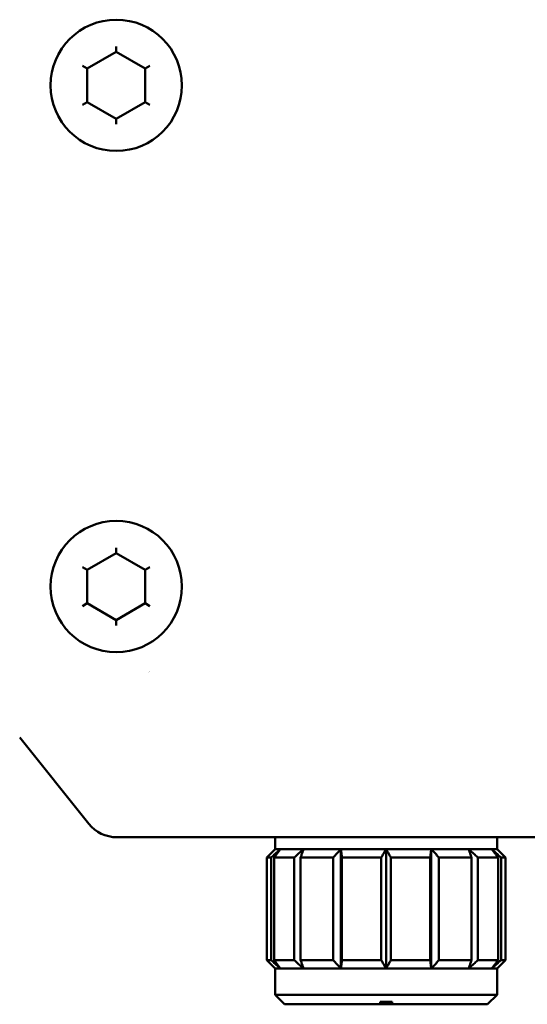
# Model space of a CAD drawing. Header units: millimetres. Extents: x 10 to 634, y 10 to 422.
# Tile 39 of 97: x 213 to 234, y 334 to 375. Entities that reach past the tile are written whole.
import ezdxf

# ---------------------------------------------------------------- set-up
doc = ezdxf.new("R2010")
doc.units = ezdxf.units.MM
doc.header["$LTSCALE"] = 2
doc.layers.add('Visible (ANSI)', color=7, linetype='Continuous', lineweight=50)

msp = doc.modelspace()

# ---------------------------------------------------------------- linework, layer by layer
at = {"layer": 'Visible (ANSI)'}
for p, q in [((215.655, 373.128), (216.867, 373.828)), ((216.867, 374.059), (216.867, 373.828)), ((216.867, 373.828), (218.08, 373.128)), ((215.455, 373.244), (215.655, 373.128)), ((215.655, 371.728), (215.655, 373.128)), ((218.28, 373.244), (218.08, 373.128)), ((218.08, 373.128), (218.08, 371.728)), ((215.455, 371.613), (215.655, 371.728)), ((216.867, 371.028), (215.655, 371.728)), ((218.08, 371.728), (216.867, 371.028)), ((218.28, 371.613), (218.08, 371.728)), ((216.867, 370.798), (216.867, 371.028)), ((215.655, 352.128), (216.867, 352.828)), ((216.867, 353.059), (216.867, 352.828)), ((216.867, 352.828), (218.08, 352.128)), ((215.455, 352.244), (215.655, 352.128)), ((215.655, 350.728), (215.655, 352.128)), ((218.28, 352.244), (218.08, 352.128)), ((218.08, 352.128), (218.08, 350.728)), ((215.455, 350.613), (215.655, 350.728)), ((216.867, 350.028), (215.655, 350.728)), ((218.08, 350.728), (216.867, 350.028)), ((218.28, 350.613), (218.08, 350.728)), ((216.867, 349.798), (216.867, 350.028)), ((212.825, 345.107), (215.717, 341.491)), ((215.717, 341.491), (212.825, 345.107)), ((216.888, 340.928), (220.467, 340.928)), ((220.967, 340.928), (216.888, 340.928)), ((273.367, 340.928), (220.967, 340.928)), ((223.517, 340.428), (223.517, 340.928)), ((232.817, 340.428), (232.817, 340.928)), ((223.517, 340.428), (223.167, 340.078)), ((223.517, 340.428), (223.745, 340.428)), ((223.745, 340.428), (224.712, 340.428)), ((224.712, 340.428), (226.276, 340.428)), ((226.276, 340.428), (228.167, 340.428)), ((226.276, 335.428), (226.276, 340.428)), ((228.167, 340.428), (230.059, 340.428)), ((228.167, 335.428), (228.167, 340.428)), ((230.059, 340.428), (231.623, 340.428)), ((230.059, 335.428), (230.059, 340.428)), ((231.623, 340.428), (232.59, 340.428)), ((232.59, 340.428), (232.817, 340.428)), ((232.817, 340.428), (233.167, 340.078)), ((223.167, 340.078), (223.354, 340.078)), ((223.167, 335.778), (223.167, 340.078)), ((223.354, 335.778), (223.354, 340.078)), ((223.478, 340.078), (224.321, 340.078)), ((223.478, 335.778), (223.478, 340.078)), ((224.321, 335.778), (224.321, 340.078)), ((224.588, 340.078), (225.953, 340.078)), ((224.588, 335.778), (224.588, 340.078)), ((225.953, 335.778), (225.953, 340.078)), ((226.318, 340.078), (227.968, 340.078)), ((226.318, 335.778), (226.318, 340.078)), ((227.968, 335.778), (227.968, 340.078)), ((228.367, 340.078), (230.017, 340.078)), ((228.367, 335.778), (228.367, 340.078)), ((230.017, 335.778), (230.017, 340.078)), ((230.382, 340.078), (231.746, 340.078)), ((230.382, 335.778), (230.382, 340.078)), ((231.746, 335.778), (231.746, 340.078)), ((232.014, 340.078), (232.857, 340.078)), ((232.014, 335.778), (232.014, 340.078)), ((232.857, 335.778), (232.857, 340.078)), ((232.981, 340.078), (233.167, 340.078)), ((232.981, 335.778), (232.981, 340.078)), ((233.167, 335.778), (233.167, 340.078)), ((223.354, 335.778), (223.167, 335.778)), ((223.517, 335.428), (223.167, 335.778)), ((224.321, 335.778), (223.478, 335.778)), ((225.953, 335.778), (224.588, 335.778)), ((227.968, 335.778), (226.318, 335.778)), ((228.367, 335.778), (230.017, 335.778)), ((230.382, 335.778), (231.746, 335.778)), ((232.014, 335.778), (232.857, 335.778)), ((232.817, 335.428), (233.167, 335.778)), ((233.167, 335.778), (232.981, 335.778)), ((223.517, 335.428), (223.745, 335.428)), ((223.517, 334.328), (223.517, 335.428)), ((223.745, 335.428), (224.712, 335.428)), ((224.712, 335.428), (226.276, 335.428)), ((226.276, 335.428), (228.167, 335.428)), ((228.167, 335.428), (230.059, 335.428)), ((230.059, 335.428), (231.623, 335.428)), ((231.623, 335.428), (232.59, 335.428)), ((232.59, 335.428), (232.817, 335.428)), ((232.817, 334.328), (232.817, 335.428)), ((223.517, 334.328), (232.817, 334.328)), ((223.917, 333.928), (223.517, 334.328)), ((232.417, 333.928), (232.817, 334.328)), ((223.917, 333.928), (227.917, 333.928)), ((227.917, 333.928), (227.917, 334.035)), ((227.917, 333.928), (228.417, 333.928)), ((228.417, 334.035), (228.417, 333.928)), ((228.417, 333.928), (232.417, 333.928))]:
    msp.add_line(p, q, dxfattribs=at)
for centre in [(216.867, 372.428), (216.867, 351.428)]:
    msp.add_circle(centre, 2.75, dxfattribs=at)
for centre, radius, start, end in [((218.367, 348.028), 0.2, 236.8165, 236.8229), ((216.888, 342.428), 1.5, 218.6598, 270), ((216.888, 342.428), 1.5, 218.6598, 270)]:
    msp.add_arc(centre, radius, start, end, dxfattribs=at)
msp.add_ellipse((228.167, 333.566), major_axis=(3.783, 0), ratio=0.124148, start_param=1.504657, end_param=1.636936, dxfattribs=at)
for points in [[(223.745, 340.428), (223.703, 340.391), (223.618, 340.316), (223.488, 340.199), (223.399, 340.119), (223.354, 340.078)], [(223.478, 340.078), (223.508, 340.119), (223.569, 340.199), (223.658, 340.316), (223.716, 340.391), (223.745, 340.428)], [(224.712, 340.428), (224.67, 340.391), (224.585, 340.316), (224.454, 340.199), (224.366, 340.119), (224.321, 340.078)], [(224.588, 340.078), (224.602, 340.119), (224.63, 340.199), (224.672, 340.316), (224.698, 340.391), (224.712, 340.428)], [(226.276, 340.428), (226.241, 340.391), (226.171, 340.316), (226.063, 340.199), (225.99, 340.119), (225.953, 340.078)], [(226.318, 340.078), (226.313, 340.119), (226.304, 340.199), (226.29, 340.316), (226.281, 340.391), (226.276, 340.428)], [(228.167, 340.428), (228.146, 340.391), (228.102, 340.316), (228.036, 340.199), (227.99, 340.119), (227.968, 340.078)], [(228.367, 340.078), (228.344, 340.119), (228.299, 340.199), (228.232, 340.316), (228.189, 340.391), (228.167, 340.428)], [(230.059, 340.428), (230.054, 340.391), (230.045, 340.316), (230.031, 340.199), (230.022, 340.119), (230.017, 340.078)], [(230.382, 340.078), (230.345, 340.119), (230.272, 340.199), (230.164, 340.316), (230.093, 340.391), (230.059, 340.428)], [(231.623, 340.428), (231.636, 340.391), (231.663, 340.316), (231.704, 340.199), (231.732, 340.119), (231.746, 340.078)], [(232.014, 340.078), (231.969, 340.119), (231.88, 340.199), (231.75, 340.316), (231.665, 340.391), (231.623, 340.428)], [(232.59, 340.428), (232.619, 340.391), (232.677, 340.316), (232.766, 340.199), (232.826, 340.119), (232.857, 340.078)], [(232.981, 340.078), (232.936, 340.119), (232.847, 340.199), (232.717, 340.316), (232.632, 340.391), (232.59, 340.428)], [(223.354, 335.778), (223.399, 335.738), (223.488, 335.658), (223.618, 335.541), (223.703, 335.466), (223.745, 335.428)], [(223.745, 335.428), (223.716, 335.466), (223.658, 335.541), (223.569, 335.658), (223.508, 335.738), (223.478, 335.778)], [(224.321, 335.778), (224.366, 335.738), (224.454, 335.658), (224.585, 335.541), (224.67, 335.466), (224.712, 335.428)], [(224.712, 335.428), (224.698, 335.466), (224.672, 335.541), (224.63, 335.658), (224.602, 335.738), (224.588, 335.778)], [(225.953, 335.778), (225.99, 335.738), (226.063, 335.658), (226.171, 335.541), (226.241, 335.466), (226.276, 335.428)], [(226.276, 335.428), (226.281, 335.466), (226.29, 335.541), (226.304, 335.658), (226.313, 335.738), (226.318, 335.778)], [(227.968, 335.778), (227.99, 335.738), (228.036, 335.658), (228.102, 335.541), (228.146, 335.466), (228.167, 335.428)], [(228.167, 335.428), (228.189, 335.466), (228.232, 335.541), (228.299, 335.658), (228.344, 335.738), (228.367, 335.778)], [(230.017, 335.778), (230.022, 335.738), (230.031, 335.658), (230.045, 335.541), (230.054, 335.466), (230.059, 335.428)], [(230.059, 335.428), (230.093, 335.466), (230.164, 335.541), (230.272, 335.658), (230.345, 335.738), (230.382, 335.778)], [(231.746, 335.778), (231.732, 335.738), (231.704, 335.658), (231.663, 335.541), (231.636, 335.466), (231.623, 335.428)], [(231.623, 335.428), (231.665, 335.466), (231.75, 335.541), (231.88, 335.658), (231.969, 335.738), (232.014, 335.778)], [(232.857, 335.778), (232.826, 335.738), (232.766, 335.658), (232.677, 335.541), (232.619, 335.466), (232.59, 335.428)], [(232.59, 335.428), (232.632, 335.466), (232.717, 335.541), (232.847, 335.658), (232.936, 335.738), (232.981, 335.778)]]:
    msp.add_open_spline(points, degree=3, dxfattribs=at)

doc.saveas('drawing.dxf')
